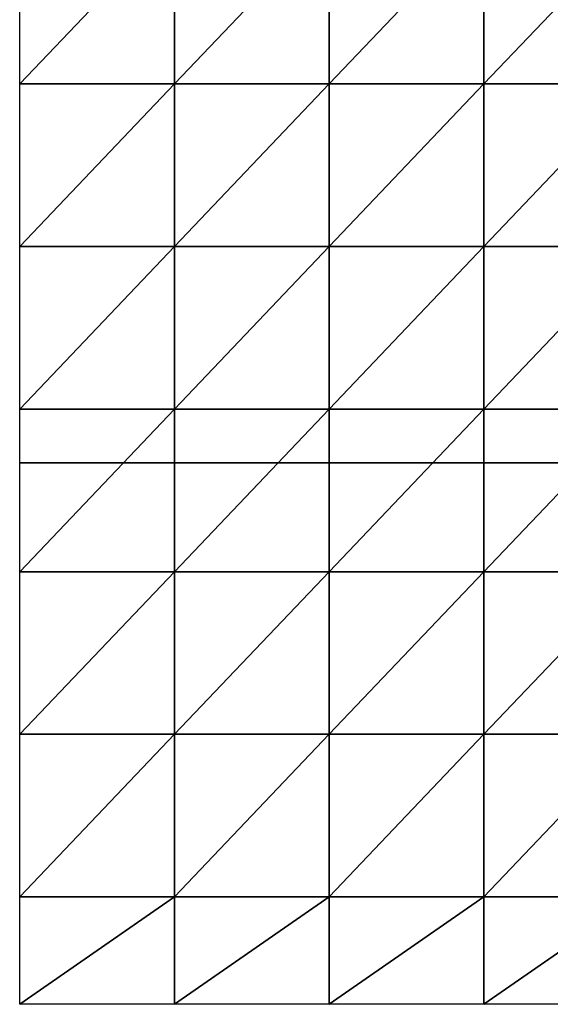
# Model space of a CAD drawing. Header units: millimetres. Extents: x -71 to 126, y -35 to 75.
# Tile 12 of 178: x -71 to -61, y -10 to 8. Entities that reach past the tile are written whole.
import ezdxf

# ---------------------------------------------------------------- set-up
doc = ezdxf.new("R2010")
doc.units = ezdxf.units.MM
doc.header["$LTSCALE"] = 52.536866
doc.layers.add('444', color=7, linetype='CONTINUOUS')
doc.layers.add('445', color=7, linetype='CONTINUOUS')

msp = doc.modelspace()

# ---------------------------------------------------------------- linework, layer by layer
at = {"layer": '444', "linetype": 'Continuous'}
for points in [[(-71.05, 7), (-71.05, 10), (-68.193, 10), (-71.05, 7)], [(-68.193, 7), (-71.05, 7), (-68.193, 10), (-68.193, 7)], [(-65.336, 7), (-68.193, 7), (-65.336, 10), (-65.336, 7)], [(-65.336, 10), (-68.193, 7), (-68.193, 10), (-65.336, 10)], [(-62.479, 7), (-65.336, 7), (-62.479, 10), (-62.479, 7)], [(-62.479, 10), (-65.336, 7), (-65.336, 10), (-62.479, 10)], [(-59.621, 7), (-62.479, 7), (-59.621, 10), (-59.621, 7)], [(-59.621, 10), (-62.479, 7), (-62.479, 10), (-59.621, 10)], [(-71.05, 7), (-68.193, 7), (-71.05, 3.997), (-71.05, 7)], [(-71.05, 3.997), (-68.193, 7), (-68.193, 3.997), (-71.05, 3.997)], [(-68.193, 7), (-65.336, 7), (-68.193, 3.997), (-68.193, 7)], [(-65.336, 7), (-65.336, 3.997), (-68.193, 3.997), (-65.336, 7)], [(-65.336, 7), (-62.479, 7), (-65.336, 3.997), (-65.336, 7)], [(-62.479, 7), (-62.479, 3.997), (-65.336, 3.997), (-62.479, 7)], [(-62.479, 7), (-59.621, 7), (-62.479, 3.997), (-62.479, 7)], [(-59.621, 7), (-59.621, 3.997), (-62.479, 3.997), (-59.621, 7)], [(-68.193, 0.994), (-71.05, 0.994), (-68.193, 3.997), (-68.193, 0.994)], [(-71.05, 0.994), (-71.05, 3.997), (-68.193, 3.997), (-71.05, 0.994)], [(-65.336, 0.994), (-68.193, 0.994), (-65.336, 3.997), (-65.336, 0.994)], [(-65.336, 3.997), (-68.193, 0.994), (-68.193, 3.997), (-65.336, 3.997)], [(-62.479, 0.994), (-65.336, 0.994), (-62.479, 3.997), (-62.479, 0.994)], [(-62.479, 3.997), (-65.336, 0.994), (-65.336, 3.997), (-62.479, 3.997)], [(-59.621, 0.994), (-62.479, 0.994), (-59.621, 3.997), (-59.621, 0.994)], [(-59.621, 3.997), (-62.479, 0.994), (-62.479, 3.997), (-59.621, 3.997)], [(-68.193, -2.009), (-71.05, -2.009), (-68.193, 0.994), (-68.193, -2.009)], [(-71.05, -2.009), (-71.05, 0.994), (-68.193, 0.994), (-71.05, -2.009)], [(-65.336, -2.009), (-68.193, -2.009), (-65.336, 0.994), (-65.336, -2.009)], [(-65.336, 0.994), (-68.193, -2.009), (-68.193, 0.994), (-65.336, 0.994)], [(-62.479, -2.009), (-65.336, -2.009), (-62.479, 0.994), (-62.479, -2.009)], [(-62.479, 0.994), (-65.336, -2.009), (-65.336, 0.994), (-62.479, 0.994)], [(-59.621, -2.009), (-62.479, -2.009), (-59.621, 0.994), (-59.621, -2.009)], [(-59.621, 0.994), (-62.479, -2.009), (-62.479, 0.994), (-59.621, 0.994)], [(-68.193, -5.012), (-71.05, -5.012), (-68.193, -2.009), (-68.193, -5.012)], [(-71.05, -5.012), (-71.05, -2.009), (-68.193, -2.009), (-71.05, -5.012)], [(-65.336, -5.012), (-68.193, -5.012), (-65.336, -2.009), (-65.336, -5.012)], [(-65.336, -2.009), (-68.193, -5.012), (-68.193, -2.009), (-65.336, -2.009)], [(-62.479, -5.012), (-65.336, -5.012), (-62.479, -2.009), (-62.479, -5.012)], [(-62.479, -2.009), (-65.336, -5.012), (-65.336, -2.009), (-62.479, -2.009)], [(-59.621, -5.012), (-62.479, -5.012), (-59.621, -2.009), (-59.621, -5.012)], [(-59.621, -2.009), (-62.479, -5.012), (-62.479, -2.009), (-59.621, -2.009)], [(-68.193, -8.015), (-71.05, -8.015), (-68.193, -5.012), (-68.193, -8.015)], [(-71.05, -8.015), (-71.05, -5.012), (-68.193, -5.012), (-71.05, -8.015)], [(-65.336, -8.015), (-68.193, -8.015), (-65.336, -5.012), (-65.336, -8.015)], [(-65.336, -5.012), (-68.193, -8.015), (-68.193, -5.012), (-65.336, -5.012)], [(-62.479, -8.015), (-65.336, -8.015), (-62.479, -5.012), (-62.479, -8.015)], [(-62.479, -5.012), (-65.336, -8.015), (-65.336, -5.012), (-62.479, -5.012)], [(-59.621, -8.015), (-62.479, -8.015), (-59.621, -5.012), (-59.621, -8.015)], [(-59.621, -5.012), (-62.479, -8.015), (-62.479, -5.012), (-59.621, -5.012)], [(-68.193, -10), (-71.05, -10), (-68.193, -8.015), (-68.193, -10)], [(-68.193, -8.015), (-71.05, -10), (-71.05, -8.015), (-68.193, -8.015)], [(-65.336, -10), (-68.193, -10), (-65.336, -8.015), (-65.336, -10)], [(-65.336, -8.015), (-68.193, -10), (-68.193, -8.015), (-65.336, -8.015)], [(-62.479, -10), (-65.336, -10), (-62.479, -8.015), (-62.479, -10)], [(-62.479, -8.015), (-65.336, -10), (-65.336, -8.015), (-62.479, -8.015)], [(-59.621, -10), (-62.479, -10), (-59.621, -8.015), (-59.621, -10)], [(-59.621, -8.015), (-62.479, -10), (-62.479, -8.015), (-59.621, -8.015)]]:
    msp.add_3dface(points, dxfattribs=at)
at = {"layer": '445', "linetype": 'Continuous'}
for points in [[(-71.05, 0, 7), (-71.05, 0, 10), (-68.193, 0, 10), (-71.05, 0, 7)], [(-68.193, 0, 7), (-71.05, 0, 7), (-68.193, 0, 10), (-68.193, 0, 7)], [(-71.05, 0, 7), (-68.193, 0, 7), (-71.05, 0, 3.997), (-71.05, 0, 7)], [(-71.05, 0, 3.997), (-68.193, 0, 7), (-68.193, 0, 3.997), (-71.05, 0, 3.997)], [(-68.193, 0, -10), (-71.05, 0, -10), (-68.193, 0, -8.015), (-68.193, 0, -10)], [(-68.193, 0, -8.015), (-71.05, 0, -10), (-71.05, 0, -8.015), (-68.193, 0, -8.015)], [(-68.193, 0, -8.015), (-71.05, 0, -8.015), (-68.193, 0, -5.012), (-68.193, 0, -8.015)], [(-71.05, 0, -8.015), (-71.05, 0, -5.012), (-68.193, 0, -5.012), (-71.05, 0, -8.015)], [(-68.193, 0, -5.012), (-71.05, 0, -5.012), (-68.193, 0, -2.009), (-68.193, 0, -5.012)], [(-71.05, 0, -5.012), (-71.05, 0, -2.009), (-68.193, 0, -2.009), (-71.05, 0, -5.012)], [(-68.193, 0, -2.009), (-71.05, 0, -2.009), (-68.193, 0, 0.994), (-68.193, 0, -2.009)], [(-71.05, 0, -2.009), (-71.05, 0, 0.994), (-68.193, 0, 0.994), (-71.05, 0, -2.009)], [(-68.193, 0, 0.994), (-71.05, 0, 0.994), (-68.193, 0, 3.997), (-68.193, 0, 0.994)], [(-71.05, 0, 0.994), (-71.05, 0, 3.997), (-68.193, 0, 3.997), (-71.05, 0, 0.994)], [(-65.336, 0, 7), (-68.193, 0, 7), (-65.336, 0, 10), (-65.336, 0, 7)], [(-68.193, 0, 7), (-65.336, 0, 7), (-68.193, 0, 3.997), (-68.193, 0, 7)], [(-65.336, 0, 10), (-68.193, 0, 7), (-68.193, 0, 10), (-65.336, 0, 10)], [(-65.336, 0, 7), (-65.336, 0, 3.997), (-68.193, 0, 3.997), (-65.336, 0, 7)], [(-65.336, 0, -10), (-68.193, 0, -10), (-65.336, 0, -8.015), (-65.336, 0, -10)], [(-65.336, 0, -8.015), (-68.193, 0, -10), (-68.193, 0, -8.015), (-65.336, 0, -8.015)], [(-65.336, 0, -8.015), (-68.193, 0, -8.015), (-65.336, 0, -5.012), (-65.336, 0, -8.015)], [(-65.336, 0, -5.012), (-68.193, 0, -8.015), (-68.193, 0, -5.012), (-65.336, 0, -5.012)], [(-65.336, 0, -5.012), (-68.193, 0, -5.012), (-65.336, 0, -2.009), (-65.336, 0, -5.012)], [(-65.336, 0, -2.009), (-68.193, 0, -5.012), (-68.193, 0, -2.009), (-65.336, 0, -2.009)], [(-65.336, 0, -2.009), (-68.193, 0, -2.009), (-65.336, 0, 0.994), (-65.336, 0, -2.009)], [(-65.336, 0, 0.994), (-68.193, 0, -2.009), (-68.193, 0, 0.994), (-65.336, 0, 0.994)], [(-65.336, 0, 0.994), (-68.193, 0, 0.994), (-65.336, 0, 3.997), (-65.336, 0, 0.994)], [(-65.336, 0, 3.997), (-68.193, 0, 0.994), (-68.193, 0, 3.997), (-65.336, 0, 3.997)], [(-62.479, 0, 7), (-65.336, 0, 7), (-62.479, 0, 10), (-62.479, 0, 7)], [(-65.336, 0, 7), (-62.479, 0, 7), (-65.336, 0, 3.997), (-65.336, 0, 7)], [(-62.479, 0, 10), (-65.336, 0, 7), (-65.336, 0, 10), (-62.479, 0, 10)], [(-62.479, 0, 7), (-62.479, 0, 3.997), (-65.336, 0, 3.997), (-62.479, 0, 7)], [(-62.479, 0, -10), (-65.336, 0, -10), (-62.479, 0, -8.015), (-62.479, 0, -10)], [(-62.479, 0, -8.015), (-65.336, 0, -10), (-65.336, 0, -8.015), (-62.479, 0, -8.015)], [(-62.479, 0, -8.015), (-65.336, 0, -8.015), (-62.479, 0, -5.012), (-62.479, 0, -8.015)], [(-62.479, 0, -5.012), (-65.336, 0, -8.015), (-65.336, 0, -5.012), (-62.479, 0, -5.012)], [(-62.479, 0, -5.012), (-65.336, 0, -5.012), (-62.479, 0, -2.009), (-62.479, 0, -5.012)], [(-62.479, 0, -2.009), (-65.336, 0, -5.012), (-65.336, 0, -2.009), (-62.479, 0, -2.009)], [(-62.479, 0, -2.009), (-65.336, 0, -2.009), (-62.479, 0, 0.994), (-62.479, 0, -2.009)], [(-62.479, 0, 0.994), (-65.336, 0, -2.009), (-65.336, 0, 0.994), (-62.479, 0, 0.994)], [(-62.479, 0, 0.994), (-65.336, 0, 0.994), (-62.479, 0, 3.997), (-62.479, 0, 0.994)], [(-62.479, 0, 3.997), (-65.336, 0, 0.994), (-65.336, 0, 3.997), (-62.479, 0, 3.997)], [(-59.621, 0, 7), (-62.479, 0, 7), (-59.621, 0, 10), (-59.621, 0, 7)], [(-62.479, 0, 7), (-59.621, 0, 7), (-62.479, 0, 3.997), (-62.479, 0, 7)], [(-59.621, 0, 10), (-62.479, 0, 7), (-62.479, 0, 10), (-59.621, 0, 10)], [(-59.621, 0, 7), (-59.621, 0, 3.997), (-62.479, 0, 3.997), (-59.621, 0, 7)], [(-59.621, 0, -10), (-62.479, 0, -10), (-59.621, 0, -8.015), (-59.621, 0, -10)], [(-59.621, 0, -8.015), (-62.479, 0, -10), (-62.479, 0, -8.015), (-59.621, 0, -8.015)], [(-59.621, 0, -8.015), (-62.479, 0, -8.015), (-59.621, 0, -5.012), (-59.621, 0, -8.015)], [(-59.621, 0, -5.012), (-62.479, 0, -8.015), (-62.479, 0, -5.012), (-59.621, 0, -5.012)], [(-59.621, 0, -5.012), (-62.479, 0, -5.012), (-59.621, 0, -2.009), (-59.621, 0, -5.012)], [(-59.621, 0, -2.009), (-62.479, 0, -5.012), (-62.479, 0, -2.009), (-59.621, 0, -2.009)], [(-59.621, 0, -2.009), (-62.479, 0, -2.009), (-59.621, 0, 0.994), (-59.621, 0, -2.009)], [(-59.621, 0, 0.994), (-62.479, 0, -2.009), (-62.479, 0, 0.994), (-59.621, 0, 0.994)], [(-59.621, 0, 0.994), (-62.479, 0, 0.994), (-59.621, 0, 3.997), (-59.621, 0, 0.994)], [(-59.621, 0, 3.997), (-62.479, 0, 0.994), (-62.479, 0, 3.997), (-59.621, 0, 3.997)]]:
    msp.add_3dface(points, dxfattribs=at)

doc.saveas('drawing.dxf')
